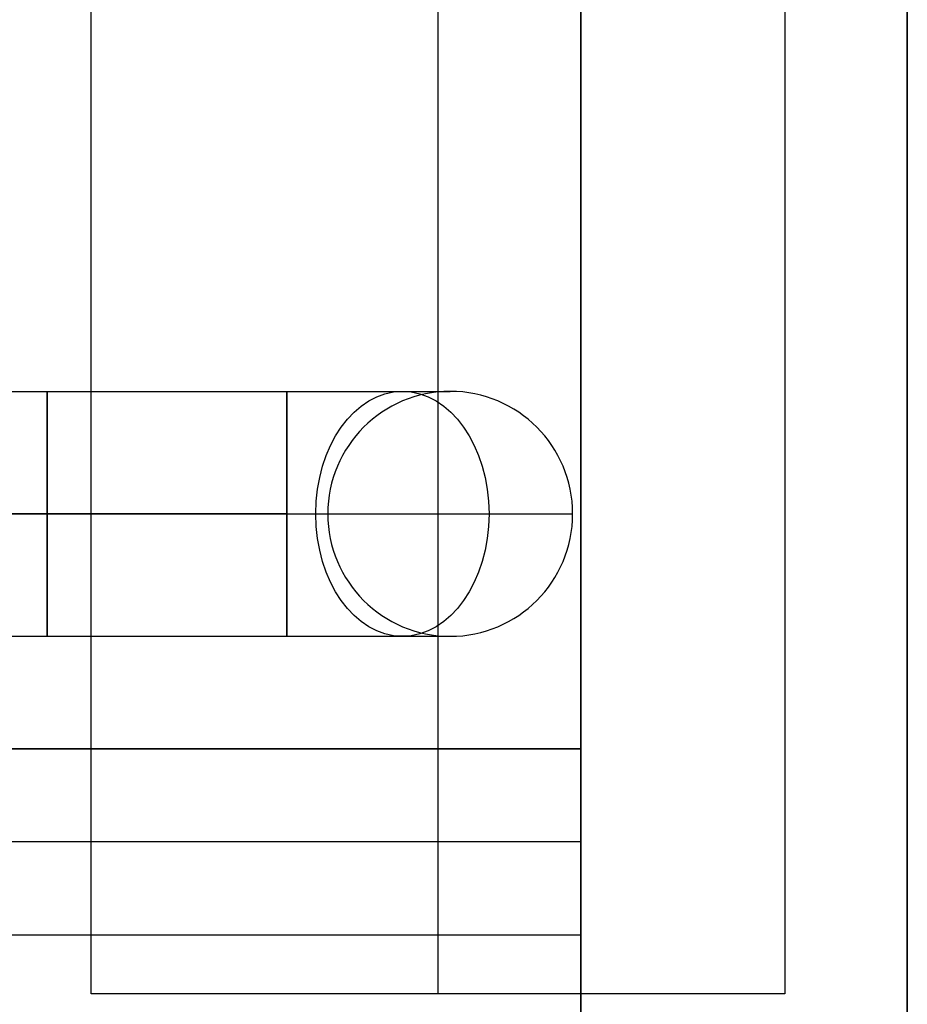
# Model space of a CAD drawing. Extents: x -64 to 57, y 4 to 161.
# Tile 102 of 256: x -50.14 to -47.42, y 89.02 to 92.04. Entities that reach past the tile are written whole.
import ezdxf

# ---------------------------------------------------------------- set-up
doc = ezdxf.new("R2010")
doc.units = 0
doc.layers.add('DEFAULT', color=7, linetype='CONTINUOUS')

msp = doc.modelspace()

# ---------------------------------------------------------------- linework, layer by layer
at = {"layer": 'DEFAULT', "color": 9}
for p, q in [((-47.417, 84.8064, 37.7818), (-47.417, 101.3164, 37.7818)), ((-47.417, 84.8064, 50.9918), (-47.417, 101.3164, 50.9918)), ((-47.417, 101.3164, 44.3868), (-47.417, 84.8064, 44.3868)), ((-48.417, 99.8164, 39.0318), (-48.417, 86.3064, 39.0318)), ((-48.417, 99.8164, 44.6368), (-48.417, 86.3064, 44.6368)), ((-49.917, 89.0564, 37.7818), (-49.917, 97.0664, 37.7818)), ((-49.917, 89.0564, 37.5318), (-49.917, 97.0664, 37.5318)), ((-49.917, 89.0564, 37.6568), (-49.917, 97.0664, 37.6568)), ((-48.8545, 97.0664, 37.5318), (-48.8545, 89.0564, 37.5318)), ((-47.792, 97.0664, 37.7818), (-47.792, 89.0564, 37.7818)), ((-47.792, 97.0664, 37.5318), (-47.792, 89.0564, 37.5318)), ((-47.792, 97.0664, 37.6568), (-47.792, 89.0564, 37.6568)), ((-48.417, 89.8064, 50.2418), (-48.417, 96.3164, 50.2418)), ((-50.7861, 90.9004, 42.9629), (-49.317, 90.9004, 42.9629)), ((-48.817, 90.9004, 42.4629), (-48.817, 90.9004, 39.0318)), ((-50.7861, 90.5254, 42.5879), (-49.317, 90.5254, 42.5879)), ((-49.317, 90.5254, 43.3379), (-50.7861, 90.5254, 43.3379)), ((-49.192, 90.5254, 42.4629), (-49.192, 90.5254, 39.0318)), ((-48.442, 90.5254, 39.0318), (-48.442, 90.5254, 42.4629)), ((-50.7861, 90.1504, 42.9629), (-49.317, 90.1504, 42.9629)), ((-48.817, 90.1504, 42.4629), (-48.817, 90.1504, 39.0318)), ((-62.917, 89.8064, 50.2418), (-48.417, 89.8064, 50.2418)), ((-48.417, 89.8064, 49.4918), (-62.917, 89.8064, 49.4918)), ((-48.417, 89.8064, 49.8668), (-62.917, 89.8064, 49.8668)), ((-48.417, 89.2364, 49.4918), (-48.417, 89.8064, 49.4918)), ((-48.417, 89.8064, 49.4918), (-48.417, 89.8064, 50.2418)), ((-48.417, 89.5214, 49.4918), (-62.917, 89.5214, 49.4918)), ((-63.167, 89.2364, 48.8668), (-48.417, 89.2364, 48.8668)), ((-62.917, 89.2364, 47.9918), (-48.417, 89.2364, 47.9918)), ((-62.917, 89.2364, 49.4918), (-48.417, 89.2364, 49.4918)), ((-48.417, 86.3064, 47.9918), (-48.417, 89.2364, 47.9918)), ((-48.417, 89.2364, 47.9918), (-48.417, 89.2364, 49.4918)), ((-47.792, 89.0564, 37.7818), (-49.917, 89.0564, 37.7818)), ((-49.917, 89.0564, 37.7818), (-49.917, 89.0564, 37.5318)), ((-47.792, 89.0564, 37.5318), (-49.917, 89.0564, 37.5318)), ((-47.792, 89.0564, 37.6568), (-49.917, 89.0564, 37.6568)), ((-48.8545, 89.0564, 37.5318), (-48.8545, 89.0564, 37.7818)), ((-47.792, 89.0564, 37.7818), (-47.792, 89.0564, 37.5318))]:
    msp.add_line(p, q, dxfattribs=at)
at = {"layer": 'DEFAULT', "color": 8}
for p, q in [((-47.417, 84.8114, 37.5166), (-47.417, 101.3114, 37.5166)), ((-47.417, 101.3114, 50.9766), (-47.417, 84.8114, 50.9766)), ((-47.417, 84.8114, 44.2466), (-47.417, 101.3114, 44.2466))]:
    msp.add_line(p, q, dxfattribs=at)
at = {"layer": 'DEFAULT', "color": 9, "extrusion": (1, 1.19249e-08, 4.37114e-08)}
for centre, start, end in [((90.5254, 42.9629, -50.0515), 270, 90), ((90.5254, 42.9629, -49.317), 270, 90), ((90.5254, 42.9629, -50.0515), 90, 270), ((90.5254, 42.9629, -49.317), 90, 270)]:
    msp.add_arc(centre, 0.375, start, end, dxfattribs=at)
at = {"layer": 'DEFAULT', "color": 9, "extrusion": (-1.19248e-08, 1, 5.38352e-14)}
msp.add_arc((49.317, 42.4629, 90.9004), 0.5, 90, 180, dxfattribs=at)
at = {"layer": 'DEFAULT', "color": 9, "extrusion": (0.707107, 8.43218e-09, -0.707107)}
msp.add_arc((90.5254, -4.3465, -64.8982), 0.375, 270, 90, dxfattribs=at)
at = {"layer": 'DEFAULT', "color": 9, "extrusion": (-4.37114e-08, -5.21253e-16, 1)}
for start, end in [(0, 180), (180, 0)]:
    msp.add_arc((-48.817, 90.5254, 42.4629), 0.375, start, end, dxfattribs=at)
at = {"layer": 'DEFAULT', "color": 9, "extrusion": (-4.37114e-08, 4.80782e-15, 1)}
msp.add_arc((-48.817, 90.5254, 39.0318), 0.375, 0, 180, dxfattribs=at)
at = {"layer": 'DEFAULT', "color": 9, "extrusion": (-4.37114e-08, 0, 1)}
for start, end in [(0, 180), (180, 0)]:
    msp.add_arc((-48.817, 90.5254, 40.7474), 0.375, start, end, dxfattribs=at)
at = {"layer": 'DEFAULT', "color": 9, "extrusion": (-1.19248e-08, 1, 1.50873e-13)}
msp.add_arc((49.317, 42.4629, 90.5254), 0.125, 90, 180, dxfattribs=at)
at = {"layer": 'DEFAULT', "color": 9, "extrusion": (-1.19248e-08, 1, 3.99727e-14)}
msp.add_arc((49.317, 42.4629, 90.5254), 0.875, 90, 180, dxfattribs=at)
at = {"layer": 'DEFAULT', "color": 9, "extrusion": (0.707107, 8.43216e-09, -0.707107)}
msp.add_arc((90.5254, -4.3465, -64.8982), 0.375, 90, 270, dxfattribs=at)
at = {"layer": 'DEFAULT', "color": 9, "extrusion": (-4.37114e-08, -5.85032e-15, 1)}
msp.add_arc((-48.817, 90.5254, 39.0318), 0.375, 180, 0, dxfattribs=at)
at = {"layer": 'DEFAULT', "color": 9, "extrusion": (-1.19249e-08, 1, -1.47809e-14)}
msp.add_arc((49.317, 42.4629, 90.1504), 0.5, 90, 180, dxfattribs=at)

doc.saveas('drawing.dxf')
